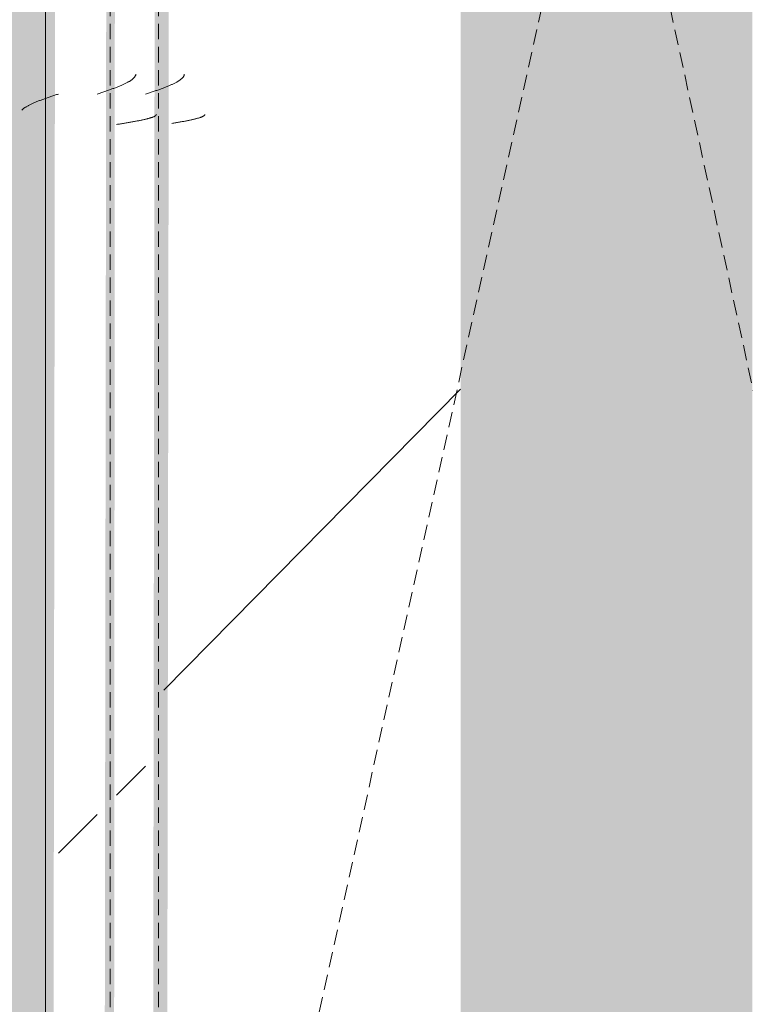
# Model space of a CAD drawing. Header units: millimetres. Extents: x 16156 to 91527, y 4646 to 113494.
# Tile 207 of 210: x 35489 to 35714, y 68031 to 68336. Entities that reach past the tile are written whole.
import ezdxf

# ---------------------------------------------------------------- set-up
doc = ezdxf.new("R2010")
doc.units = ezdxf.units.MM
doc.linetypes.add('ARC Demolished', pattern=[7.14375, 4.7625, -2.38125])
for name, color, linetype, lineweight in [('A--AR9__AlgVoorz', 1, 'Continuous', 9), ('A--L23__Vloeren', 3, 'Continuous', 9), ('A--L74__VasteSanitaireVoorz', 1, 'ARC Demolished', 9)]:
    doc.layers.add(name, color=color, linetype=linetype, lineweight=lineweight)
pattern_1 = [(135.439, (68430.44, -34604.8), (-212.1307, -208.9106), [])]
pattern_2 = [(135, (68430.44, -35670.5), (-212.132, -212.132), [])]

# ---------------------------------------------------------------- blocks, each defined once
blk = doc.blocks.new('FP_296-AB-Begane grond - slooptekening')
at = {"layer": 'A--L74__VasteSanitaireVoorz', "color": 240, "linetype": 'Continuous'}
for p, q in [((124.01, -124.43), (123.96, -124.42)), ((124.01, -124.43), (123.96, -124.42)), ((124.06, -124.45), (124.01, -124.43)), ((124.06, -124.45), (124.01, -124.43)), ((124.11, -124.48), (124.06, -124.45)), ((124.11, -124.48), (124.06, -124.45)), ((124.15, -124.51), (124.11, -124.48)), ((124.15, -124.51), (124.11, -124.48)), ((124.2, -124.55), (124.15, -124.51)), ((124.2, -124.55), (124.15, -124.51)), ((124.25, -124.6), (124.2, -124.55)), ((124.25, -124.6), (124.2, -124.55)), ((124.3, -124.66), (124.25, -124.6)), ((124.3, -124.66), (124.25, -124.6)), ((124.35, -124.72), (124.3, -124.66)), ((124.35, -124.72), (124.3, -124.66)), ((124.4, -124.79), (124.35, -124.72)), ((124.4, -124.79), (124.35, -124.72)), ((124.45, -124.86), (124.4, -124.79)), ((124.45, -124.86), (124.4, -124.79)), ((124.5, -124.95), (124.45, -124.86)), ((124.5, -124.95), (124.45, -124.86)), ((124.55, -125.04), (124.5, -124.95)), ((124.55, -125.04), (124.5, -124.95)), ((124.6, -125.14), (124.55, -125.04)), ((124.6, -125.14), (124.55, -125.04)), ((124.64, -125.24), (124.6, -125.14)), ((124.64, -125.24), (124.6, -125.14)), ((124.69, -125.35), (124.64, -125.24)), ((124.69, -125.35), (124.64, -125.24)), ((124.74, -125.47), (124.69, -125.35)), ((124.74, -125.47), (124.69, -125.35)), ((124.79, -125.6), (124.74, -125.47)), ((124.79, -125.6), (124.74, -125.47)), ((124.84, -125.73), (124.79, -125.6)), ((124.84, -125.73), (124.79, -125.6)), ((124.89, -125.87), (124.84, -125.73)), ((124.89, -125.87), (124.84, -125.73)), ((124.94, -126.02), (124.89, -125.87)), ((124.94, -126.02), (124.89, -125.87)), ((124.99, -126.17), (124.94, -126.02)), ((124.99, -126.17), (124.94, -126.02)), ((125.04, -126.33), (124.99, -126.17)), ((125.04, -126.33), (124.99, -126.17)), ((125.09, -126.49), (125.04, -126.33)), ((125.09, -126.49), (125.04, -126.33)), ((125.13, -126.66), (125.09, -126.49)), ((125.13, -126.66), (125.09, -126.49)), ((125.18, -126.84), (125.13, -126.66)), ((125.18, -126.84), (125.13, -126.66)), ((125.23, -127.02), (125.18, -126.84)), ((125.23, -127.02), (125.18, -126.84)), ((125.28, -127.21), (125.23, -127.02)), ((125.28, -127.21), (125.23, -127.02)), ((125.33, -127.4), (125.28, -127.21)), ((125.33, -127.4), (125.28, -127.21)), ((125.38, -127.6), (125.33, -127.4)), ((125.38, -127.6), (125.33, -127.4)), ((125.43, -127.81), (125.38, -127.6)), ((125.43, -127.81), (125.38, -127.6)), ((125.48, -128.02), (125.43, -127.81)), ((125.48, -128.02), (125.43, -127.81)), ((125.53, -128.23), (125.48, -128.02)), ((125.53, -128.23), (125.48, -128.02)), ((125.58, -128.45), (125.53, -128.23)), ((125.58, -128.45), (125.53, -128.23)), ((125.62, -128.68), (125.58, -128.45)), ((125.62, -128.68), (125.58, -128.45)), ((125.67, -128.91), (125.62, -128.68)), ((125.67, -128.91), (125.62, -128.68)), ((125.72, -129.15), (125.67, -128.91)), ((125.72, -129.15), (125.67, -128.91)), ((125.77, -129.39), (125.72, -129.15)), ((125.77, -129.39), (125.72, -129.15)), ((125.82, -129.63), (125.77, -129.39)), ((125.82, -129.63), (125.77, -129.39)), ((125.87, -129.88), (125.82, -129.63)), ((125.87, -129.88), (125.82, -129.63)), ((125.92, -130.13), (125.87, -129.88)), ((125.92, -130.13), (125.87, -129.88)), ((125.97, -130.39), (125.92, -130.13)), ((125.97, -130.39), (125.92, -130.13)), ((126.02, -130.65), (125.97, -130.39)), ((126.02, -130.65), (125.97, -130.39)), ((126.07, -130.91), (126.02, -130.65)), ((126.07, -130.91), (126.02, -130.65)), ((126.11, -131.18), (126.07, -130.91)), ((126.11, -131.18), (126.07, -130.91)), ((126.16, -131.45), (126.11, -131.18)), ((126.16, -131.45), (126.11, -131.18)), ((126.21, -131.73), (126.16, -131.45)), ((126.21, -131.73), (126.16, -131.45)), ((126.26, -132.01), (126.21, -131.73)), ((126.26, -132.01), (126.21, -131.73)), ((126.31, -132.29), (126.26, -132.01)), ((126.31, -132.29), (126.26, -132.01)), ((126.36, -132.57), (126.31, -132.29)), ((126.36, -132.57), (126.31, -132.29)), ((126.41, -132.85), (126.36, -132.57)), ((126.41, -132.85), (126.36, -132.57)), ((126.46, -133.14), (126.41, -132.85)), ((126.46, -133.14), (126.41, -132.85)), ((126.51, -133.43), (126.46, -133.14)), ((126.51, -133.43), (126.46, -133.14)), ((126.56, -133.72), (126.51, -133.43)), ((126.56, -133.72), (126.51, -133.43)), ((126.6, -134.02), (126.56, -133.72)), ((126.6, -134.02), (126.56, -133.72)), ((126.65, -134.31), (126.6, -134.02)), ((126.65, -134.31), (126.6, -134.02)), ((126.7, -134.61), (126.65, -134.31)), ((126.7, -134.61), (126.65, -134.31))]:
    blk.add_line(p, q, dxfattribs=at)
blk = doc.blocks.new('FP_297-AB-Begane grond - slooptekening')
at = {"layer": 'A--L74__VasteSanitaireVoorz', "color": 240, "linetype": 'Continuous'}
for p, q in [((111.56, -130.78), (111.46, -130.77)), ((111.56, -130.78), (111.46, -130.77)), ((111.66, -130.8), (111.56, -130.78)), ((111.66, -130.8), (111.56, -130.78)), ((111.75, -130.83), (111.66, -130.8)), ((111.75, -130.83), (111.66, -130.8)), ((111.85, -130.86), (111.75, -130.83)), ((111.85, -130.86), (111.75, -130.83)), ((111.95, -130.9), (111.85, -130.86)), ((111.95, -130.9), (111.85, -130.86)), ((112.05, -130.95), (111.95, -130.9)), ((112.05, -130.95), (111.95, -130.9)), ((112.15, -131), (112.05, -130.95)), ((112.15, -131), (112.05, -130.95)), ((112.24, -131.06), (112.15, -131)), ((112.24, -131.06), (112.15, -131)), ((112.34, -131.13), (112.24, -131.06)), ((112.34, -131.13), (112.24, -131.06)), ((112.44, -131.2), (112.34, -131.13)), ((112.44, -131.2), (112.34, -131.13)), ((112.54, -131.29), (112.44, -131.2)), ((112.54, -131.29), (112.44, -131.2)), ((112.64, -131.37), (112.54, -131.29)), ((112.64, -131.37), (112.54, -131.29)), ((112.73, -131.47), (112.64, -131.37)), ((112.73, -131.47), (112.64, -131.37)), ((112.83, -131.57), (112.73, -131.47)), ((112.83, -131.57), (112.73, -131.47)), ((112.93, -131.68), (112.83, -131.57)), ((112.93, -131.68), (112.83, -131.57)), ((113.03, -131.8), (112.93, -131.68)), ((113.03, -131.8), (112.93, -131.68)), ((113.13, -131.92), (113.03, -131.8)), ((113.13, -131.92), (113.03, -131.8)), ((113.23, -132.05), (113.13, -131.92)), ((113.23, -132.05), (113.13, -131.92)), ((113.32, -132.18), (113.23, -132.05)), ((113.32, -132.18), (113.23, -132.05)), ((113.42, -132.33), (113.32, -132.18)), ((113.42, -132.33), (113.32, -132.18)), ((113.52, -132.47), (113.42, -132.33)), ((113.52, -132.47), (113.42, -132.33)), ((113.62, -132.63), (113.52, -132.47)), ((113.62, -132.63), (113.52, -132.47)), ((113.72, -132.79), (113.62, -132.63)), ((113.72, -132.79), (113.62, -132.63)), ((113.81, -132.95), (113.72, -132.79)), ((113.81, -132.95), (113.72, -132.79)), ((113.91, -133.13), (113.81, -132.95)), ((113.91, -133.13), (113.81, -132.95)), ((114.01, -133.31), (113.91, -133.13)), ((114.01, -133.31), (113.91, -133.13)), ((114.11, -133.49), (114.01, -133.31)), ((114.11, -133.49), (114.01, -133.31)), ((114.21, -133.68), (114.11, -133.49)), ((114.21, -133.68), (114.11, -133.49)), ((114.31, -133.87), (114.21, -133.68)), ((114.31, -133.87), (114.21, -133.68)), ((114.4, -134.07), (114.31, -133.87)), ((114.4, -134.07), (114.31, -133.87)), ((114.5, -134.28), (114.4, -134.07)), ((114.5, -134.28), (114.4, -134.07)), ((114.6, -134.49), (114.5, -134.28)), ((114.6, -134.49), (114.5, -134.28)), ((114.7, -134.7), (114.6, -134.49)), ((114.7, -134.7), (114.6, -134.49)), ((114.8, -134.92), (114.7, -134.7)), ((114.8, -134.92), (114.7, -134.7)), ((114.89, -135.15), (114.8, -134.92)), ((114.89, -135.15), (114.8, -134.92)), ((114.99, -135.38), (114.89, -135.15)), ((114.99, -135.38), (114.89, -135.15)), ((115.09, -135.61), (114.99, -135.38)), ((115.09, -135.61), (114.99, -135.38)), ((115.19, -135.85), (115.09, -135.61)), ((115.19, -135.85), (115.09, -135.61)), ((115.29, -136.09), (115.19, -135.85)), ((115.29, -136.09), (115.19, -135.85)), ((115.39, -136.34), (115.29, -136.09)), ((115.39, -136.34), (115.29, -136.09)), ((115.48, -136.59), (115.39, -136.34)), ((115.48, -136.59), (115.39, -136.34)), ((115.58, -136.84), (115.48, -136.59)), ((115.58, -136.84), (115.48, -136.59)), ((115.68, -137.1), (115.58, -136.84)), ((115.68, -137.1), (115.58, -136.84)), ((115.78, -137.36), (115.68, -137.1)), ((115.78, -137.36), (115.68, -137.1)), ((115.88, -137.63), (115.78, -137.36)), ((115.88, -137.63), (115.78, -137.36)), ((115.97, -137.89), (115.88, -137.63)), ((115.97, -137.89), (115.88, -137.63)), ((116.07, -138.17), (115.97, -137.89)), ((116.07, -138.17), (115.97, -137.89)), ((116.17, -138.44), (116.07, -138.17)), ((116.17, -138.44), (116.07, -138.17)), ((116.27, -138.71), (116.17, -138.44)), ((116.27, -138.71), (116.17, -138.44)), ((116.37, -138.99), (116.27, -138.71)), ((116.37, -138.99), (116.27, -138.71)), ((116.47, -139.27), (116.37, -138.99)), ((116.47, -139.27), (116.37, -138.99)), ((116.56, -139.55), (116.47, -139.27)), ((116.56, -139.55), (116.47, -139.27)), ((116.66, -139.84), (116.56, -139.55)), ((116.66, -139.84), (116.56, -139.55)), ((116.76, -140.13), (116.66, -139.84)), ((116.76, -140.13), (116.66, -139.84)), ((116.86, -140.41), (116.76, -140.13)), ((116.86, -140.41), (116.76, -140.13)), ((116.96, -140.7), (116.86, -140.41)), ((116.96, -140.7), (116.86, -140.41)), ((117.05, -140.99), (116.96, -140.7)), ((117.05, -140.99), (116.96, -140.7)), ((117.15, -141.28), (117.05, -140.99)), ((117.15, -141.28), (117.05, -140.99)), ((117.25, -141.58), (117.15, -141.28)), ((117.25, -141.58), (117.15, -141.28)), ((117.35, -141.87), (117.25, -141.58)), ((117.35, -141.87), (117.25, -141.58)), ((117.45, -142.16), (117.35, -141.87)), ((117.45, -142.16), (117.35, -141.87)), ((117.55, -142.46), (117.45, -142.16)), ((117.55, -142.46), (117.45, -142.16)), ((117.64, -142.75), (117.55, -142.46)), ((117.64, -142.75), (117.55, -142.46))]:
    blk.add_line(p, q, dxfattribs=at)
at = {"layer": 'A--L74__VasteSanitaireVoorz'}
blk.add_line((715, -138.75), (-695, -138.75), dxfattribs=at)
blk = doc.blocks.new('FP_298-AB-Begane grond - slooptekening')
at = {"layer": 'A--L74__VasteSanitaireVoorz', "color": 240, "linetype": 'Continuous'}
for p, q in [((124, -139.43), (123.95, -139.42)), ((124, -139.43), (123.95, -139.42)), ((124.05, -139.45), (124, -139.43)), ((124.05, -139.45), (124, -139.43)), ((124.1, -139.48), (124.05, -139.45)), ((124.1, -139.48), (124.05, -139.45)), ((124.15, -139.51), (124.1, -139.48)), ((124.15, -139.51), (124.1, -139.48)), ((124.2, -139.55), (124.15, -139.51)), ((124.2, -139.55), (124.15, -139.51)), ((124.25, -139.6), (124.2, -139.55)), ((124.25, -139.6), (124.2, -139.55)), ((124.29, -139.66), (124.25, -139.6)), ((124.29, -139.66), (124.25, -139.6)), ((124.34, -139.72), (124.29, -139.66)), ((124.34, -139.72), (124.29, -139.66)), ((124.39, -139.79), (124.34, -139.72)), ((124.39, -139.79), (124.34, -139.72)), ((124.44, -139.87), (124.39, -139.79)), ((124.44, -139.87), (124.39, -139.79)), ((124.49, -139.95), (124.44, -139.87)), ((124.49, -139.95), (124.44, -139.87)), ((124.54, -140.04), (124.49, -139.95)), ((124.54, -140.04), (124.49, -139.95)), ((124.59, -140.14), (124.54, -140.04)), ((124.59, -140.14), (124.54, -140.04)), ((124.64, -140.25), (124.59, -140.14)), ((124.64, -140.25), (124.59, -140.14)), ((124.69, -140.36), (124.64, -140.25)), ((124.69, -140.36), (124.64, -140.25)), ((124.74, -140.48), (124.69, -140.36)), ((124.74, -140.48), (124.69, -140.36)), ((124.79, -140.6), (124.74, -140.48)), ((124.79, -140.6), (124.74, -140.48)), ((124.83, -140.74), (124.79, -140.6)), ((124.83, -140.74), (124.79, -140.6)), ((124.88, -140.88), (124.83, -140.74)), ((124.88, -140.88), (124.83, -140.74)), ((124.93, -141.02), (124.88, -140.88)), ((124.93, -141.02), (124.88, -140.88)), ((124.98, -141.17), (124.93, -141.02)), ((124.98, -141.17), (124.93, -141.02)), ((125.03, -141.33), (124.98, -141.17)), ((125.03, -141.33), (124.98, -141.17)), ((125.08, -141.5), (125.03, -141.33)), ((125.08, -141.5), (125.03, -141.33)), ((125.13, -141.67), (125.08, -141.5)), ((125.13, -141.67), (125.08, -141.5)), ((125.18, -141.85), (125.13, -141.67)), ((125.18, -141.85), (125.13, -141.67)), ((125.23, -142.03), (125.18, -141.85)), ((125.23, -142.03), (125.18, -141.85)), ((125.28, -142.22), (125.23, -142.03)), ((125.28, -142.22), (125.23, -142.03)), ((125.33, -142.41), (125.28, -142.22)), ((125.33, -142.41), (125.28, -142.22)), ((125.37, -142.61), (125.33, -142.41)), ((125.37, -142.61), (125.33, -142.41)), ((125.42, -142.82), (125.37, -142.61)), ((125.42, -142.82), (125.37, -142.61)), ((125.47, -143.03), (125.42, -142.82)), ((125.47, -143.03), (125.42, -142.82)), ((125.52, -143.25), (125.47, -143.03)), ((125.52, -143.25), (125.47, -143.03)), ((125.57, -143.47), (125.52, -143.25)), ((125.57, -143.47), (125.52, -143.25)), ((125.62, -143.7), (125.57, -143.47)), ((125.62, -143.7), (125.57, -143.47)), ((125.67, -143.93), (125.62, -143.7)), ((125.67, -143.93), (125.62, -143.7)), ((125.72, -144.16), (125.67, -143.93)), ((125.72, -144.16), (125.67, -143.93)), ((125.77, -144.4), (125.72, -144.16)), ((125.77, -144.4), (125.72, -144.16)), ((125.82, -144.65), (125.77, -144.4)), ((125.82, -144.65), (125.77, -144.4)), ((125.87, -144.9), (125.82, -144.65)), ((125.87, -144.9), (125.82, -144.65)), ((125.91, -145.15), (125.87, -144.9)), ((125.91, -145.15), (125.87, -144.9)), ((125.96, -145.41), (125.91, -145.15)), ((125.96, -145.41), (125.91, -145.15)), ((126.01, -145.67), (125.96, -145.41)), ((126.01, -145.67), (125.96, -145.41)), ((126.06, -145.94), (126.01, -145.67)), ((126.06, -145.94), (126.01, -145.67)), ((126.11, -146.21), (126.06, -145.94)), ((126.11, -146.21), (126.06, -145.94)), ((126.16, -146.48), (126.11, -146.21)), ((126.16, -146.48), (126.11, -146.21)), ((126.21, -146.75), (126.16, -146.48)), ((126.21, -146.75), (126.16, -146.48)), ((126.26, -147.03), (126.21, -146.75)), ((126.26, -147.03), (126.21, -146.75)), ((126.31, -147.31), (126.26, -147.03)), ((126.31, -147.31), (126.26, -147.03)), ((126.36, -147.6), (126.31, -147.31)), ((126.36, -147.6), (126.31, -147.31)), ((126.41, -147.88), (126.36, -147.6)), ((126.41, -147.88), (126.36, -147.6)), ((126.45, -148.17), (126.41, -147.88)), ((126.45, -148.17), (126.41, -147.88)), ((126.5, -148.46), (126.45, -148.17)), ((126.5, -148.46), (126.45, -148.17)), ((126.55, -148.75), (126.5, -148.46)), ((126.55, -148.75), (126.5, -148.46)), ((126.6, -149.05), (126.55, -148.75)), ((126.6, -149.05), (126.55, -148.75)), ((126.65, -149.34), (126.6, -149.05)), ((126.65, -149.34), (126.6, -149.05)), ((126.7, -149.64), (126.65, -149.34)), ((126.7, -149.64), (126.65, -149.34)), ((126.75, -149.94), (126.7, -149.64)), ((126.75, -149.94), (126.7, -149.64)), ((126.8, -150.24), (126.75, -149.94)), ((126.8, -150.24), (126.75, -149.94)), ((126.85, -150.54), (126.8, -150.24)), ((126.85, -150.54), (126.8, -150.24)), ((126.9, -150.84), (126.85, -150.54)), ((126.9, -150.84), (126.85, -150.54)), ((126.95, -151.14), (126.9, -150.84)), ((126.95, -151.14), (126.9, -150.84)), ((126.99, -151.45), (126.95, -151.14)), ((126.99, -151.45), (126.95, -151.14)), ((127.04, -151.75), (126.99, -151.45)), ((127.04, -151.75), (126.99, -151.45))]:
    blk.add_line(p, q, dxfattribs=at)
blk = doc.blocks.new('FP_299-AB-Begane grond - slooptekening')
at = {"layer": 'A--L74__VasteSanitaireVoorz', "color": 240, "linetype": 'Continuous'}
for p, q in [((111.52, -145.78), (111.42, -145.77)), ((111.52, -145.78), (111.42, -145.77)), ((111.61, -145.8), (111.52, -145.78)), ((111.61, -145.8), (111.52, -145.78)), ((111.71, -145.83), (111.61, -145.8)), ((111.71, -145.83), (111.61, -145.8)), ((111.81, -145.86), (111.71, -145.83)), ((111.81, -145.86), (111.71, -145.83)), ((111.91, -145.9), (111.81, -145.86)), ((111.91, -145.9), (111.81, -145.86)), ((112.01, -145.95), (111.91, -145.9)), ((112.01, -145.95), (111.91, -145.9)), ((112.11, -146), (112.01, -145.95)), ((112.11, -146), (112.01, -145.95)), ((112.2, -146.06), (112.11, -146)), ((112.2, -146.06), (112.11, -146)), ((112.3, -146.13), (112.2, -146.06)), ((112.3, -146.13), (112.2, -146.06)), ((112.4, -146.2), (112.3, -146.13)), ((112.4, -146.2), (112.3, -146.13)), ((112.5, -146.29), (112.4, -146.2)), ((112.5, -146.29), (112.4, -146.2)), ((112.6, -146.37), (112.5, -146.29)), ((112.6, -146.37), (112.5, -146.29)), ((112.69, -146.47), (112.6, -146.37)), ((112.69, -146.47), (112.6, -146.37)), ((112.79, -146.57), (112.69, -146.47)), ((112.79, -146.57), (112.69, -146.47)), ((112.89, -146.68), (112.79, -146.57)), ((112.89, -146.68), (112.79, -146.57)), ((112.99, -146.8), (112.89, -146.68)), ((112.99, -146.8), (112.89, -146.68)), ((113.09, -146.92), (112.99, -146.8)), ((113.09, -146.92), (112.99, -146.8)), ((113.18, -147.05), (113.09, -146.92)), ((113.18, -147.05), (113.09, -146.92)), ((113.28, -147.18), (113.18, -147.05)), ((113.28, -147.18), (113.18, -147.05)), ((113.38, -147.33), (113.28, -147.18)), ((113.38, -147.33), (113.28, -147.18)), ((113.48, -147.47), (113.38, -147.33)), ((113.48, -147.47), (113.38, -147.33)), ((113.58, -147.63), (113.48, -147.47)), ((113.58, -147.63), (113.48, -147.47)), ((113.68, -147.79), (113.58, -147.63)), ((113.68, -147.79), (113.58, -147.63)), ((113.77, -147.95), (113.68, -147.79)), ((113.77, -147.95), (113.68, -147.79)), ((113.87, -148.13), (113.77, -147.95)), ((113.87, -148.13), (113.77, -147.95)), ((113.97, -148.31), (113.87, -148.13)), ((113.97, -148.31), (113.87, -148.13)), ((114.07, -148.49), (113.97, -148.31)), ((114.07, -148.49), (113.97, -148.31)), ((114.17, -148.68), (114.07, -148.49)), ((114.17, -148.68), (114.07, -148.49)), ((114.26, -148.87), (114.17, -148.68)), ((114.26, -148.87), (114.17, -148.68)), ((114.36, -149.07), (114.26, -148.87)), ((114.36, -149.07), (114.26, -148.87)), ((114.46, -149.28), (114.36, -149.07)), ((114.46, -149.28), (114.36, -149.07)), ((114.56, -149.49), (114.46, -149.28)), ((114.56, -149.49), (114.46, -149.28)), ((114.66, -149.7), (114.56, -149.49)), ((114.66, -149.7), (114.56, -149.49)), ((114.76, -149.92), (114.66, -149.7)), ((114.76, -149.92), (114.66, -149.7)), ((114.85, -150.15), (114.76, -149.92)), ((114.85, -150.15), (114.76, -149.92)), ((114.95, -150.38), (114.85, -150.15)), ((114.95, -150.38), (114.85, -150.15)), ((115.05, -150.61), (114.95, -150.38)), ((115.05, -150.61), (114.95, -150.38)), ((115.15, -150.85), (115.05, -150.61)), ((115.15, -150.85), (115.05, -150.61)), ((115.25, -151.09), (115.15, -150.85)), ((115.25, -151.09), (115.15, -150.85)), ((115.34, -151.34), (115.25, -151.09)), ((115.34, -151.34), (115.25, -151.09)), ((115.44, -151.59), (115.34, -151.34)), ((115.44, -151.59), (115.34, -151.34)), ((115.54, -151.84), (115.44, -151.59)), ((115.54, -151.84), (115.44, -151.59)), ((115.64, -152.1), (115.54, -151.84)), ((115.64, -152.1), (115.54, -151.84)), ((115.74, -152.36), (115.64, -152.1)), ((115.74, -152.36), (115.64, -152.1)), ((115.84, -152.63), (115.74, -152.36)), ((115.84, -152.63), (115.74, -152.36)), ((115.93, -152.89), (115.84, -152.63)), ((115.93, -152.89), (115.84, -152.63)), ((116.03, -153.17), (115.93, -152.89)), ((116.03, -153.17), (115.93, -152.89)), ((116.13, -153.44), (116.03, -153.17)), ((116.13, -153.44), (116.03, -153.17)), ((116.23, -153.71), (116.13, -153.44)), ((116.23, -153.71), (116.13, -153.44)), ((116.33, -153.99), (116.23, -153.71)), ((116.33, -153.99), (116.23, -153.71)), ((116.42, -154.27), (116.33, -153.99)), ((116.42, -154.27), (116.33, -153.99)), ((116.52, -154.55), (116.42, -154.27)), ((116.52, -154.55), (116.42, -154.27)), ((116.62, -154.84), (116.52, -154.55)), ((116.62, -154.84), (116.52, -154.55)), ((116.72, -155.13), (116.62, -154.84)), ((116.72, -155.13), (116.62, -154.84)), ((116.82, -155.41), (116.72, -155.13)), ((116.82, -155.41), (116.72, -155.13)), ((116.92, -155.7), (116.82, -155.41)), ((116.92, -155.7), (116.82, -155.41)), ((117.01, -155.99), (116.92, -155.7)), ((117.01, -155.99), (116.92, -155.7)), ((117.11, -156.28), (117.01, -155.99)), ((117.11, -156.28), (117.01, -155.99)), ((117.21, -156.58), (117.11, -156.28)), ((117.21, -156.58), (117.11, -156.28)), ((117.31, -156.87), (117.21, -156.58)), ((117.31, -156.87), (117.21, -156.58)), ((117.41, -157.16), (117.31, -156.87)), ((117.41, -157.16), (117.31, -156.87)), ((117.5, -157.46), (117.41, -157.16)), ((117.5, -157.46), (117.41, -157.16)), ((117.6, -157.75), (117.5, -157.46)), ((117.6, -157.75), (117.5, -157.46))]:
    blk.add_line(p, q, dxfattribs=at)
at = {"layer": 'A--L74__VasteSanitaireVoorz'}
blk.add_line((715, -153.75), (-695, -153.75), dxfattribs=at)
blk = doc.blocks.new('FP_300-AB-Begane grond - slooptekening')
at = {"layer": 'A--L74__VasteSanitaireVoorz', "color": 240, "linetype": 'Continuous'}
for p, q in [((117.7, -170.04), (117.6, -169.75)), ((117.7, -170.04), (117.6, -169.75)), ((117.8, -170.34), (117.7, -170.04)), ((117.8, -170.34), (117.7, -170.04)), ((117.9, -170.63), (117.8, -170.34)), ((117.9, -170.63), (117.8, -170.34)), ((118, -170.92), (117.9, -170.63)), ((118, -170.92), (117.9, -170.63)), ((118.09, -171.22), (118, -170.92)), ((118.09, -171.22), (118, -170.92)), ((118.19, -171.51), (118.09, -171.22)), ((118.19, -171.51), (118.09, -171.22)), ((118.29, -171.8), (118.19, -171.51)), ((118.29, -171.8), (118.19, -171.51)), ((118.39, -172.09), (118.29, -171.8)), ((118.39, -172.09), (118.29, -171.8)), ((118.49, -172.37), (118.39, -172.09)), ((118.49, -172.37), (118.39, -172.09)), ((118.58, -172.66), (118.49, -172.37)), ((118.58, -172.66), (118.49, -172.37)), ((118.68, -172.95), (118.58, -172.66)), ((118.68, -172.95), (118.58, -172.66)), ((118.78, -173.23), (118.68, -172.95)), ((118.78, -173.23), (118.68, -172.95)), ((118.88, -173.51), (118.78, -173.23)), ((118.88, -173.51), (118.78, -173.23)), ((118.98, -173.79), (118.88, -173.51)), ((118.98, -173.79), (118.88, -173.51)), ((119.08, -174.06), (118.98, -173.79)), ((119.08, -174.06), (118.98, -173.79)), ((119.17, -174.33), (119.08, -174.06)), ((119.17, -174.33), (119.08, -174.06)), ((119.27, -174.61), (119.17, -174.33)), ((119.27, -174.61), (119.17, -174.33)), ((119.37, -174.87), (119.27, -174.61)), ((119.37, -174.87), (119.27, -174.61)), ((119.47, -175.14), (119.37, -174.87)), ((119.47, -175.14), (119.37, -174.87)), ((119.57, -175.4), (119.47, -175.14)), ((119.57, -175.4), (119.47, -175.14)), ((119.66, -175.66), (119.57, -175.4)), ((119.66, -175.66), (119.57, -175.4)), ((119.76, -175.91), (119.66, -175.66)), ((119.76, -175.91), (119.66, -175.66)), ((119.86, -176.16), (119.76, -175.91)), ((119.86, -176.16), (119.76, -175.91)), ((119.96, -176.41), (119.86, -176.16)), ((119.96, -176.41), (119.86, -176.16)), ((120.06, -176.65), (119.96, -176.41)), ((120.06, -176.65), (119.96, -176.41)), ((120.16, -176.89), (120.06, -176.65)), ((120.16, -176.89), (120.06, -176.65)), ((120.25, -177.12), (120.16, -176.89)), ((120.25, -177.12), (120.16, -176.89)), ((120.35, -177.35), (120.25, -177.12)), ((120.35, -177.35), (120.25, -177.12)), ((120.45, -177.58), (120.35, -177.35)), ((120.45, -177.58), (120.35, -177.35)), ((120.55, -177.8), (120.45, -177.58)), ((120.55, -177.8), (120.45, -177.58)), ((120.65, -178.01), (120.55, -177.8)), ((120.65, -178.01), (120.55, -177.8)), ((120.74, -178.22), (120.65, -178.01)), ((120.74, -178.22), (120.65, -178.01)), ((120.84, -178.43), (120.74, -178.22)), ((120.84, -178.43), (120.74, -178.22)), ((120.94, -178.63), (120.84, -178.43)), ((120.94, -178.63), (120.84, -178.43)), ((121.04, -178.82), (120.94, -178.63)), ((121.04, -178.82), (120.94, -178.63)), ((121.14, -179.01), (121.04, -178.82)), ((121.14, -179.01), (121.04, -178.82)), ((121.24, -179.19), (121.14, -179.01)), ((121.24, -179.19), (121.14, -179.01)), ((121.33, -179.37), (121.24, -179.19)), ((121.33, -179.37), (121.24, -179.19)), ((121.43, -179.55), (121.33, -179.37)), ((121.43, -179.55), (121.33, -179.37)), ((121.53, -179.71), (121.43, -179.55)), ((121.53, -179.71), (121.43, -179.55)), ((121.63, -179.87), (121.53, -179.71)), ((121.63, -179.87), (121.53, -179.71)), ((121.73, -180.03), (121.63, -179.87)), ((121.73, -180.03), (121.63, -179.87)), ((121.82, -180.17), (121.73, -180.03)), ((121.82, -180.17), (121.73, -180.03)), ((121.92, -180.32), (121.82, -180.17)), ((121.92, -180.32), (121.82, -180.17)), ((122.02, -180.45), (121.92, -180.32)), ((122.02, -180.45), (121.92, -180.32)), ((122.12, -180.58), (122.02, -180.45)), ((122.12, -180.58), (122.02, -180.45)), ((122.22, -180.7), (122.12, -180.58)), ((122.22, -180.7), (122.12, -180.58)), ((122.32, -180.82), (122.22, -180.7)), ((122.32, -180.82), (122.22, -180.7)), ((122.41, -180.93), (122.32, -180.82)), ((122.41, -180.93), (122.32, -180.82)), ((122.51, -181.03), (122.41, -180.93)), ((122.51, -181.03), (122.41, -180.93)), ((122.61, -181.13), (122.51, -181.03)), ((122.61, -181.13), (122.51, -181.03))]:
    blk.add_line(p, q, dxfattribs=at)
at = {"layer": 'A--L74__VasteSanitaireVoorz'}
blk.add_line((-695, -173.75), (715, -173.75), dxfattribs=at)
blk = doc.blocks.new('52_PF_FB_Gutter_rectangle - End Outlet - 1430mm_W_ x 300mm_L_ x 60mm_H_ x 160mm_Dia_ 2-V290-AB-Begane grond - slooptekening')
at = {"layer": 'A--L74__VasteSanitaireVoorz', "linetype": 'Continuous'}
h = blk.add_hatch(dxfattribs=at)
h.set_pattern_fill('FP_82', color=256, style=0, pattern_type=2)
h.set_pattern_definition(pattern_1)
h.paths.add_polyline_path([(715, -134.42), (711, -45.2), (-695, -45.2), (-695, -137.1), (715, -137.1)])
h = blk.add_hatch(dxfattribs=at)
h.set_pattern_fill('FP_82', color=256, style=0, pattern_type=2)
h.set_pattern_definition(pattern_1)
h.paths.add_polyline_path([(715, -134.42), (711, -45.2), (-695, -45.2), (-695, -137.1), (715, -137.1)])
at = {"layer": 'A--L74__VasteSanitaireVoorz'}
h = blk.add_hatch(dxfattribs=at)
h.set_pattern_fill('FP_80', color=256, style=0, pattern_type=2)
h.set_pattern_definition(pattern_2)
h.paths.add_polyline_path([(715, -151.75), (711, -142.75), (-695, -142.75), (-695, -151.75), (711, -151.75)])
h = blk.add_hatch(dxfattribs=at)
h.set_pattern_fill('FP_80', color=256, style=0, pattern_type=2)
h.set_pattern_definition(pattern_2)
h.paths.add_polyline_path([(715, -151.75), (711, -142.75), (-695, -142.75), (-695, -151.75), (711, -151.75)])
h = blk.add_hatch(dxfattribs=at)
h.set_pattern_fill('FP_80', color=256, style=0, pattern_type=2)
h.set_pattern_definition(pattern_2)
h.paths.add_polyline_path([(715, -157.75), (-695, -157.75), (-695, -169.75), (715, -169.75)])
h = blk.add_hatch(dxfattribs=at)
h.set_pattern_fill('FP_80', color=256, style=0, pattern_type=2)
h.set_pattern_definition(pattern_2)
h.paths.add_polyline_path([(715, -157.75), (-695, -157.75), (-695, -169.75), (715, -169.75)])
for q in [(691.25, 150), (695, -153.75)]:
    blk.add_line((0, 0), q, dxfattribs=at)
at = {"layer": 'A--L74__VasteSanitaireVoorz', "linetype": 'Continuous'}
for name in ['FP_296-AB-Begane grond - slooptekening', 'FP_298-AB-Begane grond - slooptekening']:
    blk.add_blockref(name, (0, 0), dxfattribs=at)
at = {"layer": 'A--L74__VasteSanitaireVoorz'}
for name in ['FP_297-AB-Begane grond - slooptekening', 'FP_299-AB-Begane grond - slooptekening', 'FP_300-AB-Begane grond - slooptekening']:
    blk.add_blockref(name, (0, 0), dxfattribs=at)

msp = doc.modelspace()

# ---------------------------------------------------------------- hatches: boundary and pattern name
at = {"layer": 'A--AR9__AlgVoorz'}
h = msp.add_hatch(color=7, dxfattribs=at)
h.paths.add_polyline_path([(34992.21, 66090.94), (35035.69, 66090.94), (35035.69, 66103.44), (44949.11, 66103.44), (44949.11, 69721.44), (44914.25, 69721.44), (44914.25, 68707.44), (43114.25, 68707.44), (43114.25, 69721.44), (41917.26, 69725.44), (41917.26, 70221.44), (43114.25, 70224.13), (43114.25, 72321.44), (41917.26, 72325.44), (41917.26, 72821.44), (43114.25, 72829.12), (43114.25, 73543.44), (44914.25, 73543.44), (44914.25, 72821.44), (44949.11, 72821.44), (44946.01, 73925.94), (39384.05, 73925.94), (39384.05, 73938.44), (33209.25, 73938.44), (33209.25, 72383.44), (32470.07, 72383.44), (32470.07, 70583.44), (33209.25, 70583.44), (33209.25, 66383.44), (32470.07, 66383.44), (32470.07, 66090.94), (34835.58, 66090.94)])
h.paths.add_polyline_path([(37637.57, 66285.44), (35496.75, 66289.44), (35500.75, 66304.27), (35844.25, 66305.44), (35840.25, 69126.62), (35496.75, 69129.44), (35496.77, 69144.27), (38106.75, 69141.01), (38102.75, 69126.62), (37759.25, 69125.44), (37763.25, 66304.27), (38106.75, 66297.88), (38106.75, 66286.62), (37759.25, 66285.44)])
h.paths.add_polyline_path([(35828.25, 66305.44), (35824.38, 66305.44), (35828.25, 69125.44), (35844.11, 69125.44), (35840.25, 66305.44)])
h.paths.add_polyline_path([(38104.75, 66305.44), (38086.88, 66305.44), (38090.75, 69125.44), (38106.61, 69125.44), (38105.58, 66305.44)])
h.paths.add_polyline_path([(35497.28, 66305.44), (35496.88, 66305.44), (35500.75, 69125.44), (35516.61, 69125.44), (35512.75, 66305.44), (35497.92, 66305.44)])
h.paths.add_polyline_path([(38070.1, 66305.44), (37978.2, 66305.44), (37978.2, 69125.44), (38071.54, 69125.44), (38070.54, 66305.44)])
h.paths.add_polyline_path([(37759.78, 66305.44), (37759.38, 66305.44), (37763.25, 69125.44), (37779.11, 69125.44), (37775.25, 66305.44), (37760.42, 66305.44)])
h.paths.add_polyline_path([(38084.75, 66305.44), (38071.88, 66305.44), (38075.75, 69125.44), (38086.68, 69125.44), (38085.27, 66305.44)])
h.paths.add_polyline_path([(35517.02, 66305.44), (35516.82, 66305.44), (35518.75, 69125.44), (35531.61, 69125.44), (35527.75, 66305.44), (35517.33, 66305.44)])
h.paths.add_polyline_path([(35769.58, 66305.44), (35715.7, 66305.44), (35715.7, 69125.44), (35809.04, 69125.44), (35807.6, 66305.44)])
h.paths.add_polyline_path([(35822.25, 66305.44), (35809.38, 66305.44), (35813.25, 69125.44), (35824.18, 69125.44), (35822.77, 66305.44)])
h.paths.add_polyline_path([(37779.52, 66305.44), (37779.32, 66305.44), (37781.25, 69125.44), (37794.11, 69125.44), (37790.25, 66305.44), (37779.83, 66305.44)])
h.paths.add_polyline_path([(37871.06, 66305.44), (37794.46, 66305.44), (37795.9, 69125.44), (37887.79, 69125.44), (37887.79, 66305.44)])
h.paths.add_polyline_path([(35536.08, 66305.44), (35531.96, 66305.44), (35536.08, 69125.44), (35625.29, 69125.44), (35625.29, 66305.44)])
h.paths.add_polyline_path([(42495.26, 69741.44), (42497.26, 69741.44), (42495.26, 69743.44)])
h.paths.add_polyline_path([(42708.75, 69741.44), (43079.79, 69741.44), (43079.79, 70201.44), (42554.72, 70201.44), (42554.72, 69741.44)])
h.paths.add_polyline_path([(43095.26, 69741.44), (43097.26, 69741.44), (43095.26, 69743.44)])
h.paths.add_polyline_path([(42307.54, 69741.44), (42479.79, 69741.44), (42479.79, 70201.44), (41954.72, 70201.44), (41954.72, 69741.44), (42074.04, 69741.44)])
h.paths.add_polyline_path([(41937.26, 69741.44), (41939.26, 69743.44), (41937.26, 69993.95)])
h.paths.add_polyline_path([(44914.25, 70221.44), (44949.11, 70221.44), (44949.11, 72321.44), (44914.25, 72321.44), (44914.25, 70278.26)])
h.paths.add_polyline_path([(37759.25, 70683.44), (35496.75, 70687.44), (35500.75, 70702.27), (35844.25, 70703.44), (35840.25, 73524.62), (35496.75, 73527.44), (35500.75, 73542.27), (38106.75, 73539.44), (38102.75, 73524.62), (37759.25, 73523.44), (37763.25, 70702.27), (38106.75, 70699.44), (38102.75, 70684.62), (37759.26, 70684.62)])
h.paths.add_polyline_path([(35527.75, 70703.44), (35516.82, 70703.44), (35518.75, 73523.44), (35531.61, 73523.44), (35528.78, 70703.44)])
h.paths.add_polyline_path([(35512.75, 70703.44), (35496.88, 70703.44), (35500.75, 73523.44), (35516.61, 73523.44), (35513.78, 70703.44)])
h.paths.add_polyline_path([(35533.4, 70703.44), (35531.96, 70703.44), (35536.08, 73523.44), (35625.29, 73523.44), (35625.29, 70703.44), (35536.08, 70703.44)])
h.paths.add_polyline_path([(35715.7, 70703.44), (35715.7, 73523.44), (35809.04, 73523.44), (35807.6, 70703.44), (35769.58, 70703.44)])
h.paths.add_polyline_path([(37759.46, 70703.44), (37759.38, 70703.44), (37763.25, 73523.44), (37779.11, 73523.44), (37775.25, 70703.44), (37759.78, 70703.44)])
h.paths.add_polyline_path([(37781.25, 70703.44), (37779.32, 70703.44), (37781.25, 73523.44), (37794.11, 73523.44), (37790.25, 70703.44)])
h.paths.add_polyline_path([(37794.46, 70703.44), (37795.9, 73523.44), (37887.79, 73523.44), (37887.79, 70703.44), (37794.72, 70703.44)])
h.paths.add_polyline_path([(35809.78, 70703.44), (35809.38, 70703.44), (35813.25, 73523.44), (35824.18, 73523.44), (35822.25, 70703.44), (35810.42, 70703.44)])
h.paths.add_polyline_path([(38087.92, 70703.44), (38086.88, 70703.44), (38090.75, 73523.44), (38106.61, 73523.44), (38102.75, 70703.44), (38088.75, 70703.44)])
h.paths.add_polyline_path([(35824.78, 70703.44), (35824.38, 70707), (35828.25, 73523.44), (35844.11, 73523.44), (35840.25, 70703.44), (35825.42, 70703.44)])
h.paths.add_polyline_path([(38086.68, 70703.44), (38071.88, 70703.44), (38075.75, 73523.44), (38086.68, 73523.44), (38086.68, 70846.89)])
h.paths.add_polyline_path([(37978.2, 70703.44), (37978.2, 73523.44), (38071.54, 73523.44), (38070.1, 70703.44)])
h.paths.add_polyline_path([(41209.25, 71043.44), (40509.25, 71043.44), (40509.25, 73543.44), (41209.25, 73543.44), (41209.25, 71415.52)])
h.paths.add_polyline_path([(42774.53, 72341.44), (43079.79, 72341.44), (43079.79, 72801.44), (42554.72, 72801.44), (42554.72, 72341.44), (42734.16, 72341.44)])
h.paths.add_polyline_path([(42074.04, 72341.44), (42479.79, 72341.44), (42479.79, 72801.44), (41954.72, 72801.44), (41954.72, 72341.44)])
h.paths.add_polyline_path([(42537.26, 72341.44), (42539.26, 72343.44), (42537.26, 72552.77)])
h.paths.add_polyline_path([(43095.26, 72341.44), (43097.26, 72341.44), (43095.26, 72343.44)])
h.paths.add_polyline_path([(42495.26, 72341.44), (42497.26, 72341.44), (42495.26, 72343.44)])

# ---------------------------------------------------------------- linework, layer by layer
at = {"layer": 'A--L23__Vloeren'}
msp.add_line((35496.75, 66301.44), (35496.75, 69129.44), dxfattribs=at)

# ---------------------------------------------------------------- block references
at = {"layer": 'A--L74__VasteSanitaireVoorz', "rotation": 269.9999999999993}
msp.add_blockref('52_PF_FB_Gutter_rectangle - End Outlet - 1430mm_W_ x 300mm_L_ x 60mm_H_ x 160mm_Dia_ 2-V290-AB-Begane grond - slooptekening', (35670.5, 68430.44), dxfattribs=at)

doc.saveas('drawing.dxf')
